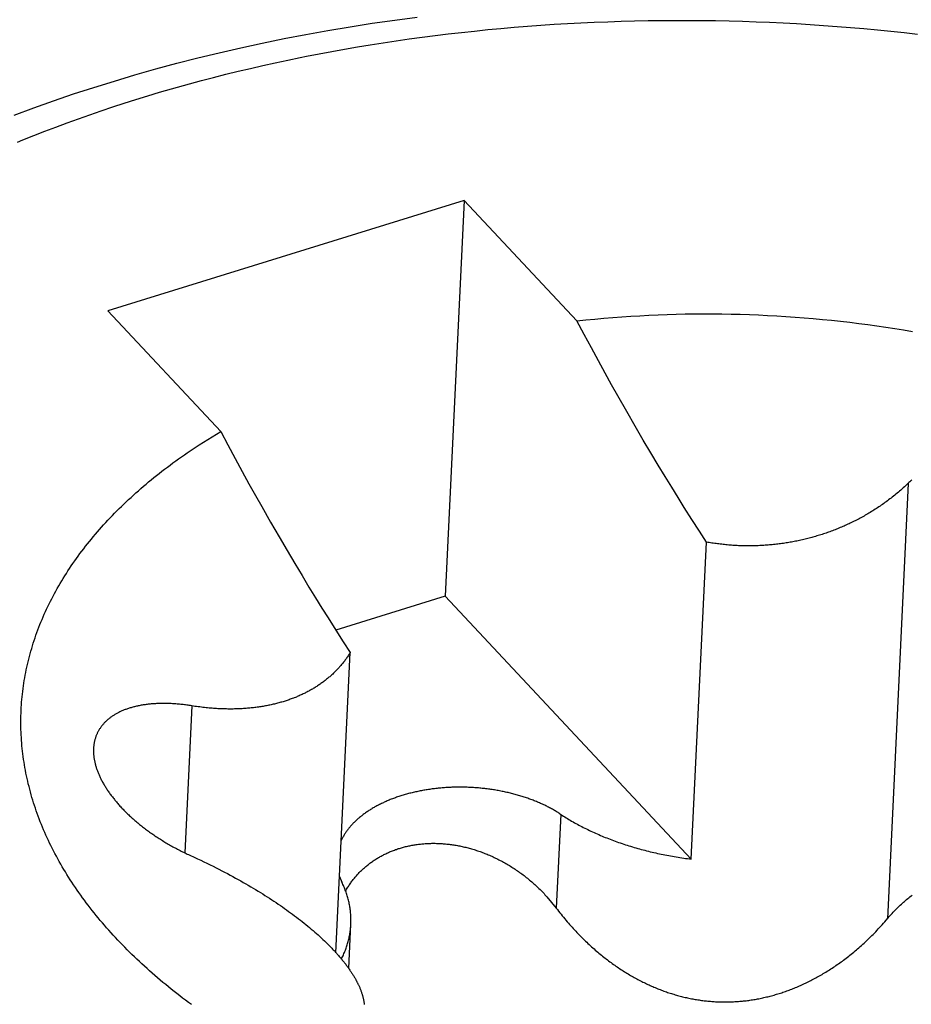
# Model space of a CAD drawing. Extents: x 0 to 841, y 0 to 594.
# Tile 83 of 135: x 765.762 to 766.033, y 138.564 to 138.864. Entities that reach past the tile are written whole.
import ezdxf

# ---------------------------------------------------------------- set-up
doc = ezdxf.new("R2010")
doc.units = 0
doc.header["$LTSCALE"] = 46.255
doc.layers.add('DATUM_AXIS', color=7, linetype='CONTINUOUS')

msp = doc.modelspace()

# ---------------------------------------------------------------- linework, layer by layer
at = {"layer": 'DATUM_AXIS', "color": 7, "linetype": 'CONTINUOUS'}
for p, q in [((765.94486, 138.8632), (765.94895, 138.86331)), ((765.94895, 138.86331), (765.95305, 138.86339)), ((765.95305, 138.86339), (765.95715, 138.86344)), ((765.95715, 138.86344), (765.96125, 138.86347)), ((765.96125, 138.86347), (765.96536, 138.86346)), ((765.96536, 138.86346), (765.96947, 138.86344)), ((765.96947, 138.86344), (765.97358, 138.86338)), ((765.97358, 138.86338), (765.97769, 138.8633)), ((765.97769, 138.8633), (765.9818, 138.86318)), ((765.90025, 138.86023), (765.90426, 138.86064)), ((765.90426, 138.86064), (765.90829, 138.86102)), ((765.90829, 138.86102), (765.91232, 138.86137)), ((765.91232, 138.86137), (765.91636, 138.86169)), ((765.91636, 138.86169), (765.92041, 138.86199)), ((765.92041, 138.86199), (765.92447, 138.86226)), ((765.92447, 138.86226), (765.92854, 138.8625)), ((765.92854, 138.8625), (765.93261, 138.86272)), ((765.93261, 138.86272), (765.93669, 138.86291)), ((765.93669, 138.86291), (765.94077, 138.86307)), ((765.94077, 138.86307), (765.94486, 138.8632)), ((765.9818, 138.86318), (765.98591, 138.86305)), ((765.98591, 138.86305), (765.99002, 138.86288)), ((765.99002, 138.86288), (765.99413, 138.86269)), ((765.99413, 138.86269), (765.99824, 138.86247)), ((765.99824, 138.86247), (766.00235, 138.86222)), ((766.00235, 138.86222), (766.00645, 138.86195)), ((766.00645, 138.86195), (766.01055, 138.86165)), ((766.01055, 138.86165), (766.01465, 138.86132)), ((766.01465, 138.86132), (766.01874, 138.86097)), ((766.01874, 138.86097), (766.02283, 138.86058)), ((766.02283, 138.86058), (766.02692, 138.86018)), ((765.87639, 138.85724), (765.88034, 138.85781)), ((765.88034, 138.85781), (765.8843, 138.85834)), ((765.8843, 138.85834), (765.88827, 138.85886)), ((765.88827, 138.85886), (765.89225, 138.85934)), ((765.89225, 138.85934), (765.89625, 138.8598)), ((765.89625, 138.8598), (765.90025, 138.86023)), ((766.02692, 138.86018), (766.031, 138.85974)), ((766.031, 138.85974), (766.03507, 138.85928)), ((765.85686, 138.85402), (765.86074, 138.85472)), ((765.86074, 138.85472), (765.86463, 138.85539)), ((765.86463, 138.85539), (765.86854, 138.85603)), ((765.86854, 138.85603), (765.87246, 138.85665)), ((765.87246, 138.85665), (765.87639, 138.85724)), ((765.83962, 138.85056), (765.84342, 138.85138)), ((765.84916, 138.85255), (765.853, 138.8533)), ((765.853, 138.8533), (765.85686, 138.85402)), ((765.82832, 138.84797), (765.83207, 138.84886)), ((765.83207, 138.84886), (765.83583, 138.84972)), ((765.83583, 138.84972), (765.83962, 138.85056)), ((765.81719, 138.84515), (765.82088, 138.84611)), ((765.82088, 138.84611), (765.82459, 138.84705)), ((765.82459, 138.84705), (765.82832, 138.84797)), ((765.80987, 138.84314), (765.81352, 138.84416)), ((765.81352, 138.84416), (765.81719, 138.84515)), ((765.79372, 138.83827), (765.79727, 138.83939)), ((765.79727, 138.83939), (765.80084, 138.84049)), ((765.80084, 138.84049), (765.80444, 138.84157)), ((765.78669, 138.83594), (765.79019, 138.83712)), ((765.79019, 138.83712), (765.79372, 138.83827)), ((765.77633, 138.83228), (765.77976, 138.83352)), ((765.77976, 138.83352), (765.78321, 138.83475)), ((765.78321, 138.83475), (765.78669, 138.83594)), ((765.76955, 138.82972), (765.77293, 138.83101)), ((765.77293, 138.83101), (765.77633, 138.83228)), ((765.76287, 138.82707), (765.7662, 138.8284)), ((765.7662, 138.8284), (765.76955, 138.82972)), ((765.89708, 138.80869), (765.78872, 138.77505)), ((765.89708, 138.80869), (765.89135, 138.68818)), ((765.93141, 138.77201), (765.89708, 138.80869)), ((765.78872, 138.77505), (765.82305, 138.73836)), ((765.94505, 138.77325), (765.9478, 138.77343)), ((765.9478, 138.77343), (765.95055, 138.77359)), ((765.95055, 138.77359), (765.95331, 138.77374)), ((765.95331, 138.77374), (765.95608, 138.77386)), ((765.95608, 138.77386), (765.95884, 138.77396)), ((765.95884, 138.77396), (765.96162, 138.77404)), ((765.96162, 138.77404), (765.96439, 138.7741)), ((765.96439, 138.7741), (765.96717, 138.77414)), ((765.96717, 138.77414), (765.96995, 138.77415)), ((765.96995, 138.77415), (765.97273, 138.77415)), ((765.97273, 138.77415), (765.97551, 138.77412)), ((765.97551, 138.77412), (765.9783, 138.77408)), ((765.9783, 138.77408), (765.98108, 138.77401)), ((765.98108, 138.77401), (765.98387, 138.77392)), ((765.98387, 138.77392), (765.98665, 138.77381)), ((765.98665, 138.77381), (765.98944, 138.77368)), ((765.98944, 138.77368), (765.99222, 138.77353)), ((765.99222, 138.77353), (765.995, 138.77336)), ((765.995, 138.77336), (765.99778, 138.77316)), ((765.93141, 138.77201), (765.93412, 138.7723)), ((765.93362, 138.76785), (765.93141, 138.77201)), ((765.93412, 138.7723), (765.93685, 138.77257)), ((765.93685, 138.77257), (765.93957, 138.77282)), ((765.93957, 138.77282), (765.94231, 138.77304)), ((765.94231, 138.77304), (765.94505, 138.77325)), ((765.99778, 138.77316), (766.00056, 138.77295)), ((766.00056, 138.77295), (766.00333, 138.77271)), ((766.00333, 138.77271), (766.0061, 138.77246)), ((766.0061, 138.77246), (766.00887, 138.77218)), ((766.00887, 138.77218), (766.01163, 138.77188)), ((766.01163, 138.77188), (766.01439, 138.77157)), ((766.01439, 138.77157), (766.01714, 138.77123)), ((766.01714, 138.77123), (766.01989, 138.77087)), ((766.01989, 138.77087), (766.02263, 138.77049)), ((766.02263, 138.77049), (766.02536, 138.77009)), ((765.93581, 138.76376), (765.93362, 138.76785)), ((766.02536, 138.77009), (766.02809, 138.76967)), ((766.02809, 138.76967), (766.03081, 138.76923)), ((766.03081, 138.76923), (766.03352, 138.76877)), ((765.93795, 138.75983), (765.93581, 138.76376)), ((765.94, 138.75609), (765.93795, 138.75983)), ((765.94197, 138.75254), (765.94, 138.75609)), ((765.94387, 138.74916), (765.94197, 138.75254)), ((765.94659, 138.74439), (765.94387, 138.74916)), ((765.94916, 138.73992), (765.94659, 138.74439)), ((765.82305, 138.73836), (765.82525, 138.73423)), ((765.9516, 138.73575), (765.94916, 138.73992)), ((765.95392, 138.73182), (765.9516, 138.73575)), ((765.82525, 138.73423), (765.82744, 138.73015)), ((765.95613, 138.72813), (765.95392, 138.73182)), ((765.82744, 138.73015), (765.82958, 138.7262)), ((765.82958, 138.7262), (765.83164, 138.72246)), ((765.95824, 138.72464), (765.95613, 138.72813)), ((765.83164, 138.72246), (765.83361, 138.71891)), ((765.96026, 138.72135), (765.95824, 138.72464)), ((766.03215, 138.72252), (766.02586, 138.59003)), ((765.96219, 138.71822), (765.96026, 138.72135)), ((765.83361, 138.71891), (765.83551, 138.71552)), ((765.96404, 138.71525), (765.96219, 138.71822)), ((765.83551, 138.71552), (765.83823, 138.71074)), ((765.96641, 138.71151), (765.96404, 138.71525)), ((765.83823, 138.71074), (765.8408, 138.70627)), ((765.96866, 138.70799), (765.96641, 138.71151)), ((765.9708, 138.70467), (765.96866, 138.70799)), ((765.8408, 138.70627), (765.84324, 138.70209)), ((765.96622, 138.60819), (765.9708, 138.70467)), ((765.84324, 138.70209), (765.84557, 138.69816)), ((765.84557, 138.69816), (765.84778, 138.69447)), ((765.84778, 138.69447), (765.84989, 138.69098)), ((765.84989, 138.69098), (765.85191, 138.68768)), ((765.85191, 138.68768), (765.85384, 138.68456)), ((765.89135, 138.68818), (765.85806, 138.67785)), ((765.96622, 138.60819), (765.89135, 138.68818)), ((765.85384, 138.68456), (765.85569, 138.68159)), ((765.85569, 138.68159), (765.85806, 138.67785)), ((765.85806, 138.67785), (765.8603, 138.67434)), ((765.8603, 138.67434), (765.86245, 138.67103)), ((765.85811, 138.57972), (765.86245, 138.67103)), ((765.81422, 138.65485), (765.8121, 138.61009)), ((765.92647, 138.62184), (765.92511, 138.5933)), ((765.81362, 138.60937), (765.815, 138.60874)), ((765.815, 138.60874), (765.81599, 138.60828)), ((765.81599, 138.60828), (765.81697, 138.60783)), ((765.81697, 138.60783), (765.81793, 138.60737)), ((765.81793, 138.60737), (765.81887, 138.60691)), ((765.81887, 138.60691), (765.8198, 138.60646)), ((765.8198, 138.60646), (765.82071, 138.60601)), ((765.82071, 138.60601), (765.82161, 138.60556)), ((765.82161, 138.60556), (765.82249, 138.60511)), ((765.82249, 138.60511), (765.82336, 138.60466)), ((765.82336, 138.60466), (765.82422, 138.60421)), ((765.82422, 138.60421), (765.82507, 138.60377)), ((765.82507, 138.60377), (765.8259, 138.60332)), ((765.8259, 138.60332), (765.82673, 138.60288)), ((765.82673, 138.60288), (765.82754, 138.60243)), ((765.85921, 138.60287), (765.85991, 138.60117)), ((765.82754, 138.60243), (765.82834, 138.60199)), ((765.82834, 138.60199), (765.82913, 138.60155)), ((765.82913, 138.60155), (765.82991, 138.6011)), ((765.82991, 138.6011), (765.83068, 138.60066)), ((765.83068, 138.60066), (765.83144, 138.60022)), ((765.83144, 138.60022), (765.83219, 138.59978)), ((765.83219, 138.59978), (765.83293, 138.59934)), ((765.83293, 138.59934), (765.83367, 138.5989)), ((765.83367, 138.5989), (765.83439, 138.59846)), ((765.83439, 138.59846), (765.8351, 138.59802)), ((765.8351, 138.59802), (765.83581, 138.59758)), ((765.83581, 138.59758), (765.83651, 138.59714)), ((765.83651, 138.59714), (765.8372, 138.5967)), ((765.8372, 138.5967), (765.83788, 138.59626)), ((765.92229, 138.59672), (765.92511, 138.5933)), ((765.83788, 138.59626), (765.83856, 138.59582)), ((765.83856, 138.59582), (765.83923, 138.59538)), ((765.83923, 138.59538), (765.83989, 138.59494)), ((765.83989, 138.59494), (765.84054, 138.5945)), ((765.84054, 138.5945), (765.84119, 138.59406)), ((765.84119, 138.59406), (765.84183, 138.59362)), ((765.84183, 138.59362), (765.84246, 138.59317)), ((765.84246, 138.59317), (765.84308, 138.59273)), ((765.84308, 138.59273), (765.8437, 138.59229)), ((765.8437, 138.59229), (765.84431, 138.59184)), ((765.84431, 138.59184), (765.84492, 138.5914)), ((765.84492, 138.5914), (765.84552, 138.59095)), ((765.84552, 138.59095), (765.84611, 138.5905)), ((765.84611, 138.5905), (765.84669, 138.59006)), ((765.84669, 138.59006), (765.84727, 138.58961)), ((765.84727, 138.58961), (765.84784, 138.58916)), ((765.84784, 138.58916), (765.84841, 138.58871)), ((765.84841, 138.58871), (765.84896, 138.58826)), ((765.84896, 138.58826), (765.84951, 138.58781)), ((765.84951, 138.58781), (765.85006, 138.58736)), ((765.86201, 138.57489), (765.86265, 138.58837)), ((765.85006, 138.58736), (765.85059, 138.58691)), ((765.85059, 138.58691), (765.85112, 138.58646)), ((765.85112, 138.58646), (765.85164, 138.58601)), ((765.85164, 138.58601), (765.85216, 138.58556)), ((765.85216, 138.58556), (765.85266, 138.58511)), ((765.85266, 138.58511), (765.85316, 138.58465)), ((765.85316, 138.58465), (765.85365, 138.5842)), ((765.85365, 138.5842), (765.85414, 138.58375)), ((765.85414, 138.58375), (765.85461, 138.5833)), ((765.85461, 138.5833), (765.85508, 138.58285)), ((765.85508, 138.58285), (765.85554, 138.58239))]:
    msp.add_line(p, q, dxfattribs=at)
for points in [[(765.76018, 138.83459), (765.76615, 138.83682), (765.77219, 138.83897), (765.7783, 138.84106), (765.78446, 138.84307), (765.79068, 138.84501), (765.79696, 138.84688), (765.80329, 138.84867), (765.80968, 138.85039), (765.81611, 138.85204), (765.8226, 138.85362), (765.82913, 138.85512), (765.8357, 138.85655), (765.84232, 138.8579), (765.84897, 138.85918), (765.85567, 138.86038), (765.8624, 138.86151), (765.86917, 138.86257), (765.87597, 138.86354), (765.8828, 138.86445)], [(765.84342, 138.85138), (765.84724, 138.85216), (765.84916, 138.85255)], [(765.80444, 138.84157), (765.80805, 138.84262), (765.80987, 138.84314)], [(765.76122, 138.82639), (765.76287, 138.82707)], [(765.76602, 138.67394), (765.76628, 138.67474), (765.76655, 138.67555), (765.76683, 138.67635), (765.76712, 138.67715), (765.76742, 138.67795), (765.76772, 138.67875), (765.76803, 138.67955), (765.76836, 138.68035), (765.76869, 138.68114), (765.76902, 138.68194), (765.76937, 138.68273), (765.76973, 138.68352), (765.77009, 138.68431), (765.77047, 138.68509), (765.77085, 138.68588), (765.77124, 138.68666), (765.77164, 138.68744), (765.77204, 138.68822), (765.77246, 138.689), (765.77288, 138.68978), (765.77331, 138.69055), (765.77375, 138.69133), (765.7742, 138.6921), (765.77466, 138.69287), (765.77513, 138.69363), (765.7756, 138.6944), (765.77608, 138.69516), (765.77657, 138.69592), (765.77707, 138.69668), (765.77758, 138.69744), (765.77809, 138.69819), (765.77862, 138.69894), (765.77915, 138.69969), (765.77969, 138.70044), (765.78023, 138.70118), (765.78079, 138.70193), (765.78135, 138.70267), (765.78193, 138.7034), (765.78251, 138.70414), (765.78309, 138.70487), (765.78369, 138.7056), (765.78429, 138.70633), (765.7849, 138.70706), (765.78552, 138.70778), (765.78615, 138.7085), (765.78679, 138.70922), (765.78743, 138.70993), (765.78808, 138.71065), (765.78874, 138.71136), (765.78941, 138.71206), (765.79008, 138.71277), (765.79076, 138.71347), (765.79145, 138.71417), (765.79215, 138.71486), (765.79286, 138.71556), (765.79357, 138.71625), (765.79429, 138.71694), (765.79502, 138.71762), (765.79575, 138.7183), (765.79649, 138.71898), (765.79724, 138.71965), (765.798, 138.72033), (765.79877, 138.72099), (765.79954, 138.72166), (765.80032, 138.72232), (765.80111, 138.72298), (765.8019, 138.72364), (765.8027, 138.72429), (765.80351, 138.72494), (765.80433, 138.72559), (765.80515, 138.72623), (765.80598, 138.72687), (765.80682, 138.72751), (765.80766, 138.72814), (765.80851, 138.72877), (765.80937, 138.7294), (765.81023, 138.73002), (765.81111, 138.73064), (765.81198, 138.73126), (765.81287, 138.73187), (765.81376, 138.73248), (765.81466, 138.73308), (765.81557, 138.73368), (765.81648, 138.73428), (765.82305, 138.73836)], [(766.03328, 138.72356), (766.033, 138.7233), (766.03271, 138.72304), (766.03243, 138.72278), (766.03179, 138.72218)], [(766.03179, 138.72218), (766.03142, 138.72183), (766.03105, 138.7215), (766.03069, 138.72116), (766.03032, 138.72084), (766.02995, 138.72051), (766.02958, 138.7202), (766.02921, 138.71988), (766.02884, 138.71957), (766.02847, 138.71927), (766.0281, 138.71896), (766.02773, 138.71867), (766.02736, 138.71837), (766.02699, 138.71808), (766.02662, 138.7178), (766.02625, 138.71752), (766.02588, 138.71724), (766.0255, 138.71697), (766.02513, 138.7167), (766.02476, 138.71643), (766.02439, 138.71617), (766.02402, 138.71591), (766.02364, 138.71565), (766.02327, 138.7154), (766.02289, 138.71515), (766.02252, 138.71491), (766.02215, 138.71466), (766.02177, 138.71442), (766.0214, 138.71419), (766.02102, 138.71396), (766.02065, 138.71373), (766.02027, 138.7135), (766.01989, 138.71328), (766.01952, 138.71306), (766.01914, 138.71284), (766.01876, 138.71262), (766.01839, 138.71241), (766.01801, 138.7122), (766.01763, 138.712), (766.01725, 138.7118), (766.01687, 138.7116), (766.01649, 138.7114), (766.01611, 138.7112), (766.01573, 138.71101), (766.01535, 138.71082), (766.01497, 138.71064), (766.01459, 138.71045), (766.0142, 138.71027), (766.01382, 138.71009), (766.01344, 138.70992), (766.01305, 138.70974), (766.01267, 138.70957), (766.01228, 138.7094), (766.01189, 138.70924), (766.01151, 138.70907), (766.01112, 138.70891), (766.01073, 138.70875), (766.01034, 138.7086), (766.00996, 138.70844), (766.00957, 138.70829), (766.00917, 138.70814), (766.00878, 138.708), (766.00839, 138.70785), (766.008, 138.70771), (766.00761, 138.70757), (766.00721, 138.70744), (766.00682, 138.7073), (766.00642, 138.70717), (766.00603, 138.70704), (766.00563, 138.70691), (766.00523, 138.70679), (766.00483, 138.70666), (766.00443, 138.70654), (766.00403, 138.70642), (766.00363, 138.70631), (766.00323, 138.70619), (766.00283, 138.70608), (766.00243, 138.70597), (766.00202, 138.70587), (766.00162, 138.70576), (766.00121, 138.70566), (766.00081, 138.70556), (766.0004, 138.70546), (765.99999, 138.70537), (765.99958, 138.70528), (765.99917, 138.70519), (765.99876, 138.7051), (765.99835, 138.70501), (765.99794, 138.70493), (765.99753, 138.70485), (765.99712, 138.70477), (765.9967, 138.70469), (765.99629, 138.70462), (765.99587, 138.70455), (765.99546, 138.70448), (765.99504, 138.70441), (765.99462, 138.70435), (765.99421, 138.70428), (765.99379, 138.70422), (765.99337, 138.70417), (765.99295, 138.70411), (765.99253, 138.70406), (765.99211, 138.70401), (765.99168, 138.70396), (765.99126, 138.70392), (765.99084, 138.70387), (765.99041, 138.70383), (765.98999, 138.7038), (765.98957, 138.70376), (765.98914, 138.70373), (765.98872, 138.7037), (765.98829, 138.70367), (765.98786, 138.70364), (765.98744, 138.70362), (765.98701, 138.7036), (765.98658, 138.70358), (765.98615, 138.70357), (765.98573, 138.70355), (765.9853, 138.70354), (765.98487, 138.70354), (765.98444, 138.70353), (765.98401, 138.70353), (765.98358, 138.70353), (765.98316, 138.70353), (765.98273, 138.70353), (765.9823, 138.70354), (765.98187, 138.70355), (765.98144, 138.70356), (765.98101, 138.70358), (765.98058, 138.70359), (765.98015, 138.70361), (765.97972, 138.70364), (765.9793, 138.70366), (765.97887, 138.70369), (765.97844, 138.70372), (765.97801, 138.70375), (765.97758, 138.70378), (765.97716, 138.70382), (765.97673, 138.70386), (765.9763, 138.7039), (765.97588, 138.70395), (765.97545, 138.704), (765.97503, 138.70404), (765.9746, 138.7041), (765.97418, 138.70415), (765.97375, 138.70421), (765.97333, 138.70427), (765.97291, 138.70433), (765.97248, 138.70439), (765.97206, 138.70446), (765.97164, 138.70453), (765.97122, 138.7046), (765.9708, 138.70467)], [(765.81411, 138.56392), (765.81322, 138.56458), (765.81233, 138.56524), (765.81145, 138.56591), (765.81057, 138.56659), (765.80971, 138.56726), (765.80885, 138.56794), (765.80799, 138.56862), (765.80714, 138.5693), (765.8063, 138.56999), (765.80547, 138.57068), (765.80465, 138.57137), (765.80383, 138.57207), (765.80302, 138.57277), (765.80221, 138.57347), (765.80141, 138.57417), (765.80063, 138.57488), (765.79984, 138.57559), (765.79907, 138.5763), (765.7983, 138.57701), (765.79754, 138.57773), (765.79679, 138.57845), (765.79604, 138.57918), (765.7953, 138.5799), (765.79457, 138.58063), (765.79385, 138.58136), (765.79313, 138.58209), (765.79243, 138.58283), (765.79172, 138.58356), (765.79103, 138.58431), (765.79035, 138.58505), (765.78967, 138.58579), (765.789, 138.58654), (765.78834, 138.58729), (765.78768, 138.58804), (765.78704, 138.58879), (765.7864, 138.58955), (765.78577, 138.59031), (765.78515, 138.59107), (765.78453, 138.59183), (765.78392, 138.5926), (765.78332, 138.59336), (765.78273, 138.59413), (765.78215, 138.5949), (765.78158, 138.59567), (765.78101, 138.59645), (765.78045, 138.59722), (765.7799, 138.598), (765.77936, 138.59878), (765.77882, 138.59956), (765.7783, 138.60035), (765.77778, 138.60113), (765.77727, 138.60192), (765.77677, 138.60271), (765.77627, 138.6035), (765.77579, 138.60429), (765.77531, 138.60508), (765.77484, 138.60588), (765.77438, 138.60667), (765.77393, 138.60747), (765.77348, 138.60827), (765.77305, 138.60907), (765.77262, 138.60987), (765.7722, 138.61068), (765.77179, 138.61148), (765.77139, 138.61229), (765.771, 138.61309), (765.77061, 138.6139), (765.77024, 138.61471), (765.76987, 138.61552), (765.76951, 138.61633), (765.76916, 138.61715), (765.76882, 138.61796), (765.76848, 138.61877), (765.76816, 138.61959), (765.76784, 138.62041), (765.76753, 138.62122), (765.76723, 138.62204), (765.76694, 138.62286), (765.76666, 138.62368), (765.76639, 138.6245), (765.76612, 138.62533), (765.76587, 138.62615), (765.76562, 138.62697), (765.76538, 138.6278), (765.76515, 138.62862), (765.76493, 138.62944), (765.76472, 138.63027), (765.76451, 138.6311), (765.76432, 138.63192), (765.76413, 138.63275), (765.76395, 138.63358), (765.76379, 138.6344), (765.76363, 138.63523), (765.76347, 138.63606), (765.76333, 138.63689), (765.7632, 138.63772), (765.76307, 138.63855), (765.76296, 138.63938), (765.76285, 138.64021), (765.76275, 138.64104), (765.76266, 138.64187), (765.76258, 138.6427), (765.76251, 138.64353), (765.76244, 138.64436), (765.76239, 138.64519), (765.76234, 138.64602), (765.76231, 138.64684), (765.76228, 138.64767), (765.76226, 138.6485), (765.76225, 138.64933), (765.76225, 138.65016), (765.76225, 138.65099), (765.76227, 138.65182), (765.76229, 138.65265), (765.76233, 138.65347), (765.76237, 138.6543), (765.76242, 138.65513), (765.76248, 138.65595), (765.76255, 138.65678), (765.76263, 138.6576), (765.76271, 138.65843), (765.76281, 138.65925), (765.76291, 138.66007), (765.76303, 138.6609), (765.76315, 138.66172), (765.76328, 138.66254), (765.76342, 138.66336), (765.76357, 138.66418), (765.76372, 138.665), (765.76389, 138.66582), (765.76406, 138.66663), (765.76424, 138.66745), (765.76444, 138.66826), (765.76464, 138.66908), (765.76485, 138.66989), (765.76506, 138.6707), (765.76529, 138.67151), (765.76553, 138.67232), (765.76577, 138.67313), (765.76602, 138.67394)], [(765.86245, 138.67103), (765.86229, 138.67077), (765.86213, 138.67052), (765.86196, 138.67027), (765.8618, 138.67002), (765.86163, 138.66978), (765.86146, 138.66953), (765.86129, 138.66929), (765.86111, 138.66904), (765.86094, 138.6688), (765.86076, 138.66856), (765.86058, 138.66832), (765.86039, 138.66809), (765.8602, 138.66785), (765.86002, 138.66762), (765.85982, 138.66739), (765.85963, 138.66716), (765.85943, 138.66693), (765.85923, 138.6667), (765.85903, 138.66648), (765.85883, 138.66626), (765.85862, 138.66603), (765.85842, 138.66581), (765.85821, 138.6656), (765.85799, 138.66538), (765.85778, 138.66517), (765.85756, 138.66495), (765.85734, 138.66474), (765.85712, 138.66453), (765.8569, 138.66433), (765.85667, 138.66412), (765.85644, 138.66392), (765.85621, 138.66372), (765.85598, 138.66352), (765.85575, 138.66332), (765.85551, 138.66312), (765.85527, 138.66293), (765.85503, 138.66274), (765.85479, 138.66255), (765.85455, 138.66236), (765.8543, 138.66217), (765.85405, 138.66199), (765.8538, 138.66181), (765.85355, 138.66163), (765.85329, 138.66145), (765.85304, 138.66127), (765.85278, 138.6611), (765.85252, 138.66093), (765.85226, 138.66076), (765.85199, 138.66059), (765.85173, 138.66042), (765.85146, 138.66026), (765.85119, 138.6601), (765.85092, 138.65994), (765.85065, 138.65978), (765.85037, 138.65962), (765.8501, 138.65947), (765.84982, 138.65932), (765.84954, 138.65917), (765.84926, 138.65902), (765.84897, 138.65887), (765.84869, 138.65873), (765.8484, 138.65859), (765.84811, 138.65845), (765.84782, 138.65831), (765.84753, 138.65818), (765.84724, 138.65805), (765.84694, 138.65791), (765.84665, 138.65779), (765.84635, 138.65766), (765.84605, 138.65753), (765.84575, 138.65741), (765.84544, 138.65729), (765.84514, 138.65717), (765.84483, 138.65706), (765.84452, 138.65694), (765.84421, 138.65683), (765.8439, 138.65672), (765.84359, 138.65661), (765.84328, 138.6565), (765.84296, 138.6564), (765.84264, 138.6563), (765.84232, 138.6562), (765.842, 138.6561), (765.84168, 138.656), (765.84135, 138.65591), (765.84103, 138.65582), (765.8407, 138.65573), (765.84037, 138.65564), (765.84004, 138.65555), (765.83971, 138.65547), (765.83937, 138.65539), (765.83903, 138.65531), (765.8387, 138.65523), (765.83836, 138.65516), (765.83802, 138.65508), (765.83767, 138.65501), (765.83733, 138.65494), (765.83698, 138.65487), (765.83663, 138.65481), (765.83628, 138.65475), (765.83593, 138.65469), (765.83557, 138.65463), (765.83522, 138.65457), (765.83486, 138.65452), (765.8345, 138.65446), (765.83414, 138.65441), (765.83377, 138.65436), (765.8334, 138.65432), (765.83304, 138.65428), (765.83266, 138.65423), (765.83229, 138.65419), (765.83192, 138.65416), (765.83154, 138.65412), (765.83116, 138.65409), (765.83078, 138.65406), (765.8304, 138.65403), (765.83001, 138.65401), (765.82962, 138.65398), (765.82923, 138.65396), (765.82884, 138.65394), (765.82844, 138.65393), (765.82804, 138.65391), (765.82764, 138.6539), (765.82724, 138.65389), (765.82683, 138.65388), (765.82642, 138.65388), (765.82601, 138.65388), (765.8256, 138.65388), (765.82518, 138.65388), (765.82476, 138.65389), (765.82434, 138.6539), (765.82391, 138.65391), (765.82349, 138.65392), (765.82305, 138.65394), (765.82262, 138.65396), (765.82218, 138.65398), (765.82174, 138.65401), (765.8213, 138.65404), (765.82085, 138.65407), (765.8204, 138.6541), (765.81995, 138.65414), (765.81949, 138.65418), (765.81903, 138.65422), (765.81857, 138.65427), (765.8181, 138.65432), (765.81763, 138.65437), (765.81715, 138.65443), (765.81667, 138.65449), (765.81619, 138.65456), (765.81571, 138.65462), (765.81522, 138.65469), (765.81472, 138.65477), (765.81422, 138.65485)], [(765.81422, 138.65485), (765.81385, 138.65491), (765.81347, 138.65496), (765.8131, 138.65502), (765.81273, 138.65507), (765.81235, 138.65512), (765.81198, 138.65516), (765.81161, 138.65521), (765.81125, 138.65525), (765.81088, 138.65529), (765.81051, 138.65533), (765.81015, 138.65536), (765.80979, 138.65539), (765.80943, 138.65542), (765.80907, 138.65545), (765.80871, 138.65547), (765.80835, 138.65549), (765.808, 138.65551), (765.80764, 138.65552), (765.80729, 138.65554), (765.80694, 138.65555), (765.80659, 138.65556), (765.80625, 138.65556), (765.8059, 138.65557), (765.80556, 138.65557), (765.80522, 138.65556), (765.80488, 138.65556), (765.80454, 138.65555), (765.80421, 138.65554), (765.80388, 138.65553), (765.80355, 138.65552), (765.80322, 138.6555), (765.80289, 138.65548), (765.80257, 138.65546), (765.80225, 138.65543), (765.80193, 138.65541), (765.80161, 138.65538), (765.80129, 138.65535), (765.80098, 138.65531), (765.80067, 138.65528), (765.80036, 138.65524), (765.80005, 138.65519), (765.79975, 138.65515), (765.79945, 138.6551), (765.79915, 138.65505), (765.79885, 138.655), (765.79856, 138.65495), (765.79827, 138.65489), (765.79798, 138.65484), (765.79769, 138.65477), (765.79741, 138.65471), (765.79713, 138.65465), (765.79685, 138.65458), (765.79657, 138.65451), (765.7963, 138.65443), (765.79603, 138.65436), (765.79576, 138.65428), (765.7955, 138.6542), (765.79524, 138.65412), (765.79498, 138.65404), (765.79472, 138.65395), (765.79447, 138.65386), (765.79422, 138.65377), (765.79397, 138.65368), (765.79372, 138.65359), (765.79348, 138.65349), (765.79324, 138.65339), (765.79301, 138.65329), (765.79277, 138.65318), (765.79254, 138.65308), (765.79232, 138.65297), (765.79209, 138.65286), (765.79187, 138.65275), (765.79165, 138.65263), (765.79144, 138.65252), (765.79122, 138.6524), (765.79101, 138.65228), (765.79081, 138.65216), (765.7906, 138.65203), (765.7904, 138.65191), (765.79021, 138.65178), (765.79001, 138.65165), (765.78982, 138.65152), (765.78963, 138.65138), (765.78945, 138.65125), (765.78927, 138.65111), (765.78909, 138.65097), (765.78892, 138.65083), (765.78874, 138.65068), (765.78858, 138.65054), (765.78841, 138.65039), (765.78825, 138.65024), (765.78809, 138.65009), (765.78793, 138.64994), (765.78778, 138.64978), (765.78763, 138.64963), (765.78748, 138.64947), (765.78734, 138.64931), (765.7872, 138.64915), (765.78707, 138.64899), (765.78693, 138.64882), (765.7868, 138.64865), (765.78668, 138.64849), (765.78655, 138.64832), (765.78643, 138.64815), (765.78632, 138.64797), (765.7862, 138.6478), (765.78609, 138.64762), (765.78599, 138.64744), (765.78588, 138.64727), (765.78578, 138.64708), (765.78569, 138.6469), (765.78559, 138.64672), (765.7855, 138.64653), (765.78542, 138.64635), (765.78533, 138.64616), (765.78525, 138.64597), (765.78517, 138.64578), (765.7851, 138.64559), (765.78503, 138.64539), (765.78496, 138.6452), (765.7849, 138.645), (765.78484, 138.6448), (765.78478, 138.64461), (765.78473, 138.64441), (765.78468, 138.6442), (765.78463, 138.644), (765.78459, 138.6438), (765.78455, 138.64359), (765.78452, 138.64338), (765.78448, 138.64318), (765.78445, 138.64297), (765.78443, 138.64276), (765.7844, 138.64255), (765.78438, 138.64233), (765.78437, 138.64212), (765.78435, 138.6419), (765.78435, 138.64184)], [(765.78435, 138.64184), (765.78434, 138.64169), (765.78434, 138.64147), (765.78434, 138.64125), (765.78434, 138.64103), (765.78434, 138.64081), (765.78435, 138.64059), (765.78436, 138.64037), (765.78437, 138.64015), (765.78439, 138.63992), (765.78441, 138.6397), (765.78443, 138.63947), (765.78446, 138.63925), (765.78449, 138.63902), (765.78453, 138.63879), (765.78457, 138.63856), (765.78461, 138.63833), (765.78465, 138.6381), (765.7847, 138.63786), (765.78475, 138.63763), (765.7848, 138.6374), (765.78486, 138.63716), (765.78492, 138.63693), (765.78499, 138.63669), (765.78506, 138.63645), (765.78513, 138.63622), (765.7852, 138.63598), (765.78528, 138.63574), (765.78536, 138.6355), (765.78545, 138.63526), (765.78553, 138.63502), (765.78563, 138.63478), (765.78572, 138.63454), (765.78582, 138.63429), (765.78592, 138.63405), (765.78602, 138.63381), (765.78613, 138.63356), (765.78624, 138.63332), (765.78636, 138.63307), (765.78648, 138.63283), (765.7866, 138.63258), (765.78672, 138.63233), (765.78685, 138.63209), (765.78698, 138.63184), (765.78712, 138.63159), (765.78725, 138.63135), (765.78739, 138.6311), (765.78754, 138.63085), (765.78769, 138.6306), (765.78784, 138.63035), (765.78799, 138.6301), (765.78815, 138.62985), (765.78831, 138.6296), (765.78847, 138.62935), (765.78864, 138.6291), (765.78881, 138.62885), (765.78898, 138.6286), (765.78916, 138.62835), (765.78934, 138.6281), (765.78952, 138.62785), (765.7897, 138.6276), (765.78989, 138.62735), (765.79009, 138.6271), (765.79028, 138.62685), (765.79048, 138.6266), (765.79068, 138.62635), (765.79088, 138.6261), (765.79109, 138.62585), (765.7913, 138.6256), (765.79152, 138.62535), (765.79173, 138.6251), (765.79195, 138.62485), (765.79218, 138.6246), (765.7924, 138.62435), (765.79263, 138.6241), (765.79286, 138.62385), (765.7931, 138.6236), (765.79333, 138.62336), (765.79357, 138.62311), (765.79382, 138.62286), (765.79406, 138.62261), (765.79431, 138.62237), (765.79456, 138.62212), (765.79482, 138.62188), (765.79508, 138.62163), (765.79534, 138.62139), (765.7956, 138.62115), (765.79587, 138.6209), (765.79614, 138.62066), (765.79641, 138.62042), (765.79668, 138.62018), (765.79696, 138.61994), (765.79724, 138.6197), (765.79752, 138.61946), (765.7978, 138.61922), (765.79809, 138.61898), (765.79838, 138.61875), (765.79867, 138.61851), (765.79897, 138.61828), (765.79927, 138.61804), (765.79957, 138.61781), (765.79987, 138.61758), (765.80017, 138.61735), (765.80048, 138.61712), (765.80079, 138.61689), (765.8011, 138.61666), (765.80142, 138.61644), (765.80173, 138.61621), (765.80205, 138.61599), (765.80237, 138.61576), (765.80269, 138.61554), (765.80302, 138.61532), (765.80335, 138.6151), (765.80368, 138.61488), (765.80401, 138.61466), (765.80434, 138.61445), (765.80468, 138.61423), (765.80502, 138.61402), (765.80536, 138.61381), (765.8057, 138.6136), (765.80604, 138.61339), (765.80639, 138.61318), (765.80673, 138.61297), (765.80708, 138.61277), (765.80743, 138.61257), (765.80778, 138.61237), (765.80814, 138.61217), (765.80849, 138.61197), (765.80885, 138.61177), (765.80921, 138.61158), (765.80957, 138.61138), (765.80993, 138.61119), (765.81029, 138.611), (765.81066, 138.61081), (765.81103, 138.61063), (765.81139, 138.61044), (765.81176, 138.61026), (765.81213, 138.61008), (765.8125, 138.6099), (765.81287, 138.60972), (765.81325, 138.60955), (765.81362, 138.60937)], [(765.9262, 138.62201), (765.92593, 138.62219), (765.92566, 138.62236), (765.92539, 138.62253), (765.92511, 138.62269), (765.92483, 138.62286), (765.92455, 138.62302), (765.92427, 138.62319), (765.92398, 138.62335), (765.92369, 138.62351), (765.9234, 138.62366), (765.92311, 138.62382), (765.92281, 138.62397), (765.92251, 138.62413), (765.92221, 138.62428), (765.92191, 138.62443), (765.9216, 138.62458), (765.9213, 138.62472), (765.92099, 138.62487), (765.92068, 138.62501), (765.92036, 138.62515), (765.92004, 138.62529), (765.91973, 138.62543), (765.91941, 138.62556), (765.91908, 138.6257), (765.91876, 138.62583), (765.91843, 138.62596), (765.9181, 138.62609), (765.91777, 138.62622), (765.91744, 138.62634), (765.91711, 138.62646), (765.91677, 138.62658), (765.91643, 138.6267), (765.91609, 138.62682), (765.91575, 138.62694), (765.91541, 138.62705), (765.91507, 138.62716), (765.91472, 138.62727), (765.91437, 138.62738), (765.91402, 138.62748), (765.91367, 138.62759), (765.91332, 138.62769), (765.91296, 138.62779), (765.91261, 138.62789), (765.91225, 138.62798), (765.91189, 138.62807), (765.91154, 138.62817), (765.91117, 138.62826), (765.91081, 138.62834), (765.91045, 138.62843), (765.91008, 138.62851), (765.90972, 138.62859), (765.90935, 138.62867), (765.90898, 138.62875), (765.90862, 138.62882), (765.90825, 138.6289), (765.90788, 138.62897), (765.9075, 138.62904), (765.90713, 138.6291), (765.90676, 138.62917), (765.90638, 138.62923), (765.90601, 138.62929), (765.90563, 138.62935), (765.90525, 138.6294), (765.90488, 138.62946), (765.9045, 138.62951), (765.90412, 138.62956), (765.90374, 138.6296), (765.90336, 138.62965), (765.90298, 138.62969), (765.9026, 138.62973), (765.90222, 138.62977), (765.90184, 138.62981), (765.90145, 138.62984), (765.90107, 138.62987), (765.90069, 138.6299), (765.90031, 138.62993), (765.89992, 138.62995), (765.89954, 138.62998), (765.89915, 138.63), (765.89877, 138.63002), (765.89839, 138.63003), (765.898, 138.63005), (765.89762, 138.63006), (765.89724, 138.63007), (765.89685, 138.63007), (765.89647, 138.63008), (765.89608, 138.63008), (765.8957, 138.63008), (765.89532, 138.63008), (765.89493, 138.63008), (765.89455, 138.63007), (765.89417, 138.63006), (765.89379, 138.63005), (765.8934, 138.63004), (765.89302, 138.63002), (765.89264, 138.63001), (765.89226, 138.62999), (765.89188, 138.62997), (765.8915, 138.62994), (765.89112, 138.62992), (765.89075, 138.62989), (765.89037, 138.62986), (765.88999, 138.62983), (765.88962, 138.62979), (765.88924, 138.62975), (765.88887, 138.62971), (765.88849, 138.62967), (765.88812, 138.62963), (765.88775, 138.62958), (765.88738, 138.62954), (765.88701, 138.62949), (765.88664, 138.62943), (765.88627, 138.62938), (765.8859, 138.62932), (765.88554, 138.62926), (765.88517, 138.6292), (765.88481, 138.62914), (765.88445, 138.62907), (765.88409, 138.62901), (765.88373, 138.62894), (765.88337, 138.62887), (765.88301, 138.62879), (765.88266, 138.62872), (765.8823, 138.62864), (765.88195, 138.62856), (765.8816, 138.62848), (765.88125, 138.62839), (765.8809, 138.62831), (765.88056, 138.62822), (765.88021, 138.62813), (765.87987, 138.62803), (765.87953, 138.62794), (765.87919, 138.62784), (765.87885, 138.62775), (765.87852, 138.62764), (765.87818, 138.62754), (765.87785, 138.62744), (765.87752, 138.62733), (765.87719, 138.62722), (765.87687, 138.62711), (765.87654, 138.627), (765.87622, 138.62689), (765.8759, 138.62677), (765.87558, 138.62665), (765.87526, 138.62653), (765.87495, 138.62641), (765.87464, 138.62629), (765.87433, 138.62616), (765.87402, 138.62603), (765.87372, 138.6259), (765.87341, 138.62577), (765.87311, 138.62564), (765.87281, 138.62551), (765.87252, 138.62537), (765.87222, 138.62523), (765.87193, 138.62509), (765.87164, 138.62495), (765.87136, 138.6248), (765.87107, 138.62466), (765.87079, 138.62451), (765.87051, 138.62436), (765.87024, 138.62421), (765.86997, 138.62406), (765.86969, 138.62391), (765.86943, 138.62375), (765.86916, 138.6236), (765.8689, 138.62344), (765.86864, 138.62328), (765.86838, 138.62311), (765.86813, 138.62295), (765.86787, 138.62279), (765.86763, 138.62262), (765.86738, 138.62245), (765.86714, 138.62228), (765.8669, 138.62211), (765.86666, 138.62194), (765.86643, 138.62177), (765.86619, 138.62159), (765.86597, 138.62141), (765.86574, 138.62124), (765.86552, 138.62106), (765.8653, 138.62087), (765.86508, 138.62069), (765.86487, 138.62051), (765.86466, 138.62032), (765.86445, 138.62014), (765.86425, 138.61995), (765.86405, 138.61976), (765.86385, 138.61957), (765.86366, 138.61938), (765.86347, 138.61919), (765.86328, 138.61899), (765.8631, 138.6188), (765.86291, 138.6186), (765.86274, 138.61841), (765.86256, 138.61821), (765.86239, 138.61801), (765.86222, 138.61781), (765.86206, 138.61761)], [(765.9262, 138.62201), (765.92687, 138.62158), (765.92728, 138.62131), (765.92769, 138.62105), (765.92811, 138.62079), (765.92853, 138.62054), (765.92895, 138.62028), (765.92937, 138.62003), (765.9298, 138.61978), (765.93024, 138.61953), (765.93067, 138.61928), (765.93111, 138.61904), (765.93155, 138.6188), (765.932, 138.61856), (765.93245, 138.61832), (765.9329, 138.61808), (765.93336, 138.61785), (765.93381, 138.61762), (765.93428, 138.61739), (765.93474, 138.61716), (765.93521, 138.61694), (765.93568, 138.61671), (765.93615, 138.61649), (765.93663, 138.61628), (765.93711, 138.61606), (765.93759, 138.61585), (765.93807, 138.61564), (765.93856, 138.61543), (765.93905, 138.61522), (765.93954, 138.61502), (765.94004, 138.61481), (765.94054, 138.61462), (765.94104, 138.61442), (765.94154, 138.61422), (765.94205, 138.61403), (765.94255, 138.61384), (765.94307, 138.61366), (765.94358, 138.61347), (765.94409, 138.61329), (765.94461, 138.61311), (765.94513, 138.61293), (765.94565, 138.61276), (765.94618, 138.61259), (765.9467, 138.61242), (765.94723, 138.61225), (765.94776, 138.61209), (765.9483, 138.61193), (765.94883, 138.61177), (765.94937, 138.61161), (765.94991, 138.61146), (765.95045, 138.61131), (765.95099, 138.61116), (765.95154, 138.61101), (765.95208, 138.61087), (765.95263, 138.61073), (765.95318, 138.61059), (765.95373, 138.61046), (765.95429, 138.61032), (765.95484, 138.6102), (765.9554, 138.61007), (765.95596, 138.60994), (765.95652, 138.60982), (765.95708, 138.6097), (765.95764, 138.60959), (765.9582, 138.60948), (765.95877, 138.60937), (765.95933, 138.60926), (765.9599, 138.60915), (765.96047, 138.60905), (765.96104, 138.60895), (765.96161, 138.60886), (765.96218, 138.60877), (765.96276, 138.60867), (765.96333, 138.60859), (765.96391, 138.6085), (765.96448, 138.60842), (765.96506, 138.60834), (765.96564, 138.60827), (765.96622, 138.60819)], [(765.86206, 138.61761), (765.8619, 138.6174), (765.86174, 138.6172), (765.86159, 138.617), (765.86144, 138.61679), (765.86129, 138.61658), (765.86115, 138.61638), (765.86101, 138.61617), (765.86087, 138.61596), (765.86074, 138.61575), (765.86061, 138.61554), (765.86048, 138.61533), (765.86036, 138.61511), (765.86024, 138.6149), (765.86012, 138.61468), (765.86001, 138.61447), (765.8599, 138.61425), (765.8598, 138.61404), (765.85973, 138.6139)], [(765.86104, 138.59851), (765.8612, 138.59878), (765.86136, 138.59906), (765.86153, 138.59934), (765.86169, 138.59961), (765.86187, 138.59988), (765.86204, 138.60014), (765.86222, 138.60041), (765.86239, 138.60067), (765.86258, 138.60093), (765.86276, 138.60119), (765.86295, 138.60144), (765.86314, 138.60169), (765.86333, 138.60194), (765.86353, 138.60219), (765.86372, 138.60243), (765.86393, 138.60267), (765.86413, 138.60291), (765.86433, 138.60315), (765.86454, 138.60338), (765.86475, 138.60361), (765.86497, 138.60384), (765.86518, 138.60407), (765.8654, 138.60429), (765.86562, 138.60451), (765.86584, 138.60473), (765.86607, 138.60494), (765.8663, 138.60515), (765.86653, 138.60536), (765.86676, 138.60557), (765.86699, 138.60577), (765.86723, 138.60598), (765.86747, 138.60617), (765.86771, 138.60637), (765.86796, 138.60656), (765.8682, 138.60675), (765.86845, 138.60694), (765.8687, 138.60713), (765.86895, 138.60731), (765.86921, 138.60749), (765.86946, 138.60767), (765.86972, 138.60784), (765.86998, 138.60801), (765.87025, 138.60818), (765.87051, 138.60835), (765.87078, 138.60851), (765.87105, 138.60867), (765.87132, 138.60883), (765.87159, 138.60898), (765.87186, 138.60913), (765.87214, 138.60928), (765.87242, 138.60943), (765.8727, 138.60957), (765.87298, 138.60971), (765.87326, 138.60985), (765.87355, 138.60998), (765.87384, 138.61012), (765.87413, 138.61025), (765.87442, 138.61037), (765.87471, 138.61049), (765.875, 138.61062), (765.8753, 138.61073), (765.8756, 138.61085), (765.8759, 138.61096), (765.8762, 138.61107), (765.8765, 138.61117), (765.87681, 138.61128), (765.87711, 138.61138), (765.87742, 138.61147), (765.87773, 138.61157), (765.87804, 138.61166), (765.87835, 138.61175), (765.87866, 138.61183), (765.87898, 138.61192), (765.87929, 138.612), (765.87961, 138.61207), (765.87993, 138.61215), (765.88025, 138.61222), (765.88057, 138.61228), (765.8809, 138.61235), (765.88122, 138.61241), (765.88155, 138.61247), (765.88187, 138.61252), (765.8822, 138.61258), (765.88253, 138.61263), (765.88286, 138.61267), (765.88319, 138.61272), (765.88353, 138.61276), (765.88386, 138.61279), (765.8842, 138.61283), (765.88453, 138.61286), (765.88487, 138.61289), (765.88521, 138.61291), (765.88555, 138.61293), (765.88589, 138.61295), (765.88623, 138.61297), (765.88658, 138.61298), (765.88692, 138.61299), (765.88726, 138.613), (765.88761, 138.613), (765.88796, 138.613), (765.8883, 138.613), (765.88865, 138.61299), (765.889, 138.61298), (765.88935, 138.61297), (765.8897, 138.61295), (765.89005, 138.61293), (765.8904, 138.61291), (765.89076, 138.61289), (765.89111, 138.61286), (765.89147, 138.61283), (765.89182, 138.61279), (765.89218, 138.61275), (765.89253, 138.61271), (765.89289, 138.61267), (765.89325, 138.61262), (765.8936, 138.61257), (765.89396, 138.61252), (765.89432, 138.61246), (765.89468, 138.6124), (765.89504, 138.61233), (765.8954, 138.61227), (765.89576, 138.6122), (765.89612, 138.61212), (765.89648, 138.61205), (765.89685, 138.61197), (765.89721, 138.61188), (765.89757, 138.6118), (765.89793, 138.61171), (765.89829, 138.61161), (765.89866, 138.61151), (765.89902, 138.61141), (765.89938, 138.61131), (765.89975, 138.6112), (765.90011, 138.61109), (765.90047, 138.61098), (765.90084, 138.61086), (765.9012, 138.61074), (765.90156, 138.61062), (765.90193, 138.61049), (765.90229, 138.61036), (765.90265, 138.61023), (765.90301, 138.61009), (765.90338, 138.60995), (765.90374, 138.60981), (765.9041, 138.60966), (765.90446, 138.60951), (765.90482, 138.60936), (765.90518, 138.6092), (765.90554, 138.60904), (765.9059, 138.60887), (765.90626, 138.60871), (765.90662, 138.60853), (765.90698, 138.60836), (765.90734, 138.60818), (765.9077, 138.608), (765.90805, 138.60782), (765.90841, 138.60763), (765.90877, 138.60744), (765.90912, 138.60724), (765.90948, 138.60704), (765.90983, 138.60684), (765.91018, 138.60664), (765.91053, 138.60643), (765.91088, 138.60622), (765.91123, 138.606), (765.91158, 138.60578), (765.91193, 138.60556), (765.91228, 138.60534), (765.91262, 138.60511), (765.91297, 138.60488), (765.91331, 138.60464), (765.91365, 138.6044), (765.91399, 138.60416), (765.91433, 138.60392), (765.91467, 138.60367), (765.91501, 138.60341), (765.91534, 138.60316), (765.91568, 138.6029), (765.91601, 138.60264), (765.91634, 138.60237), (765.91667, 138.6021), (765.917, 138.60183), (765.91733, 138.60156), (765.91765, 138.60128), (765.91797, 138.601), (765.91829, 138.60071), (765.91861, 138.60042), (765.91893, 138.60013), (765.91925, 138.59984), (765.91956, 138.59954), (765.91987, 138.59924), (765.92018, 138.59893), (765.92049, 138.59863), (765.9208, 138.59832), (765.9211, 138.598), (765.9214, 138.59769), (765.9217, 138.59737), (765.922, 138.59704), (765.92229, 138.59672)], [(765.86265, 138.58837), (765.86266, 138.58869), (765.86267, 138.58904), (765.86268, 138.58939), (765.86268, 138.58973), (765.86267, 138.59008), (765.86266, 138.59043), (765.86265, 138.59078), (765.86263, 138.59113), (765.8626, 138.59148), (765.86257, 138.59183), (765.86254, 138.59218), (765.8625, 138.59253), (765.86245, 138.59288), (765.8624, 138.59323), (765.86235, 138.59357), (765.86229, 138.59392), (765.86222, 138.59427), (765.86215, 138.59462), (765.86208, 138.59497), (765.862, 138.59532), (765.86192, 138.59567), (765.86183, 138.59601), (765.86173, 138.59636), (765.86164, 138.59671), (765.86153, 138.59705), (765.86142, 138.5974), (765.86131, 138.59775), (765.86119, 138.59809), (765.86107, 138.59844), (765.86094, 138.59878), (765.86081, 138.59912), (765.86067, 138.59947), (765.86053, 138.59981), (765.86038, 138.60015), (765.86023, 138.60049), (765.86007, 138.60083), (765.85991, 138.60117)], [(766.02546, 138.58957), (766.02615, 138.59036), (766.02644, 138.5907), (766.02673, 138.59103), (766.02703, 138.59136), (766.02732, 138.59168), (766.02762, 138.592), (766.02793, 138.59232), (766.02823, 138.59264), (766.02854, 138.59295), (766.02885, 138.59326), (766.02916, 138.59357), (766.02948, 138.59387), (766.02979, 138.59417), (766.03011, 138.59446), (766.03043, 138.59476), (766.03075, 138.59505), (766.03108, 138.59533), (766.0314, 138.59562), (766.03173, 138.5959), (766.03206, 138.59617), (766.03239, 138.59645), (766.03273, 138.59672), (766.03306, 138.59699), (766.0334, 138.59725)], [(765.92511, 138.5933), (765.92548, 138.59281), (765.92585, 138.59233), (765.92622, 138.59186), (765.92659, 138.59139), (765.92696, 138.59093), (765.92733, 138.59048), (765.9277, 138.59003), (765.92807, 138.58959), (765.92844, 138.58915), (765.92881, 138.58872), (765.92918, 138.58829), (765.92956, 138.58787), (765.92993, 138.58746), (765.9303, 138.58705), (765.93067, 138.58665), (765.93104, 138.58625), (765.93141, 138.58586), (765.93179, 138.58547), (765.93216, 138.58508), (765.93253, 138.58471), (765.9329, 138.58433), (765.93327, 138.58396), (765.93364, 138.5836), (765.93402, 138.58324), (765.93439, 138.58289), (765.93476, 138.58254), (765.93513, 138.58219), (765.9355, 138.58185), (765.93587, 138.58151), (765.93625, 138.58118), (765.93662, 138.58085), (765.93699, 138.58053), (765.93736, 138.58021), (765.93773, 138.5799), (765.9381, 138.57959), (765.93847, 138.57928), (765.93885, 138.57898), (765.93922, 138.57868), (765.93959, 138.57838), (765.93996, 138.57809), (765.94033, 138.5778), (765.9407, 138.57752), (765.94107, 138.57724), (765.94144, 138.57696), (765.94181, 138.57669), (765.94218, 138.57642), (765.94256, 138.57616), (765.94293, 138.57589), (765.9433, 138.57564), (765.94367, 138.57538), (765.94404, 138.57513), (765.94441, 138.57488), (765.94478, 138.57464), (765.94515, 138.57439), (765.94552, 138.57416), (765.9459, 138.57392), (765.94627, 138.57369), (765.94664, 138.57346), (765.94701, 138.57324), (765.94738, 138.57302), (765.94776, 138.5728), (765.94813, 138.57258), (765.9485, 138.57237), (765.94887, 138.57216), (765.94924, 138.57196), (765.94962, 138.57175), (765.94999, 138.57155), (765.95036, 138.57136), (765.95074, 138.57116), (765.95111, 138.57097), (765.95148, 138.57078), (765.95186, 138.5706), (765.95223, 138.57042), (765.95261, 138.57024), (765.95298, 138.57006), (765.95336, 138.56989), (765.95373, 138.56972), (765.95411, 138.56955), (765.95448, 138.56939), (765.95486, 138.56923), (765.95523, 138.56907), (765.95561, 138.56892), (765.95598, 138.56876), (765.95636, 138.56861), (765.95674, 138.56847), (765.95712, 138.56832), (765.95749, 138.56818), (765.95787, 138.56804), (765.95825, 138.56791), (765.95863, 138.56777), (765.95901, 138.56764), (765.95939, 138.56752), (765.95976, 138.56739), (765.96014, 138.56727), (765.96052, 138.56715), (765.9609, 138.56704), (765.96128, 138.56693), (765.96167, 138.56682), (765.96205, 138.56671), (765.96243, 138.5666), (765.96281, 138.5665), (765.96319, 138.5664), (765.96357, 138.56631), (765.96396, 138.56621), (765.96434, 138.56612), (765.96472, 138.56604), (765.9651, 138.56595), (765.96549, 138.56587), (765.96587, 138.56579), (765.96625, 138.56571), (765.96664, 138.56564), (765.96702, 138.56557), (765.96741, 138.5655), (765.96779, 138.56544), (765.96818, 138.56538), (765.96856, 138.56532), (765.96895, 138.56526), (765.96933, 138.56521), (765.96972, 138.56516), (765.97011, 138.56511), (765.97049, 138.56506), (765.97088, 138.56502), (765.97127, 138.56498), (765.97165, 138.56494), (765.97204, 138.56491), (765.97243, 138.56488), (765.97281, 138.56485), (765.9732, 138.56483), (765.97359, 138.5648), (765.97398, 138.56478), (765.97436, 138.56477), (765.97475, 138.56475), (765.97514, 138.56474), (765.97553, 138.56473), (765.97592, 138.56473), (765.9763, 138.56472), (765.97669, 138.56472), (765.97708, 138.56473), (765.97747, 138.56473), (765.97786, 138.56474), (765.97824, 138.56475), (765.97863, 138.56477), (765.97902, 138.56479), (765.97941, 138.56481), (765.9798, 138.56483), (765.98018, 138.56485), (765.98057, 138.56488), (765.98096, 138.56491), (765.98135, 138.56495), (765.98174, 138.56499), (765.98212, 138.56503), (765.98251, 138.56507), (765.9829, 138.56511), (765.98329, 138.56516), (765.98367, 138.56521), (765.98406, 138.56527), (765.98445, 138.56532), (765.98484, 138.56538), (765.98522, 138.56545), (765.98561, 138.56551), (765.986, 138.56558), (765.98638, 138.56565), (765.98677, 138.56572), (765.98716, 138.5658), (765.98754, 138.56588), (765.98793, 138.56596), (765.98832, 138.56605), (765.9887, 138.56614), (765.98909, 138.56623), (765.98947, 138.56632), (765.98986, 138.56642), (765.99025, 138.56652), (765.99063, 138.56662), (765.99102, 138.56672), (765.9914, 138.56683), (765.99179, 138.56694), (765.99217, 138.56706), (765.99256, 138.56717), (765.99294, 138.56729), (765.99332, 138.56741), (765.99371, 138.56754), (765.99409, 138.56767), (765.99448, 138.5678), (765.99486, 138.56793), (765.99525, 138.56807), (765.99563, 138.56821), (765.99601, 138.56835), (765.9964, 138.56849), (765.99678, 138.56864), (765.99716, 138.56879), (765.99755, 138.56895), (765.99793, 138.5691), (765.99832, 138.56926), (765.9987, 138.56943), (765.99908, 138.56959), (765.99947, 138.56976), (765.99985, 138.56994), (766.00023, 138.57011), (766.00062, 138.57029)], [(765.85978, 138.57779), (765.85994, 138.57811), (765.8601, 138.57844), (765.86025, 138.57877), (765.8604, 138.57911), (765.86055, 138.57944), (765.86069, 138.57977), (765.86083, 138.58011), (765.86096, 138.58044), (765.86109, 138.58078), (765.86121, 138.58112), (765.86133, 138.58146), (765.86144, 138.5818), (765.86155, 138.58214), (765.86165, 138.58248), (765.86175, 138.58282), (765.86184, 138.58316), (765.86193, 138.5835), (765.86201, 138.58384), (765.86209, 138.58419), (765.86216, 138.58453), (765.86223, 138.58487), (765.8623, 138.58522), (765.86235, 138.58556), (765.86241, 138.58591), (765.86246, 138.58626), (765.8625, 138.5866), (765.86254, 138.58695), (765.86257, 138.5873), (765.8626, 138.58764), (765.86263, 138.58799), (765.86265, 138.58837)], [(766.00062, 138.57029), (766.001, 138.57047), (766.00138, 138.57065), (766.00177, 138.57084), (766.00215, 138.57103), (766.00253, 138.57123), (766.00292, 138.57142), (766.0033, 138.57162), (766.00368, 138.57183), (766.00407, 138.57203), (766.00445, 138.57224), (766.00483, 138.57246), (766.00522, 138.57267), (766.0056, 138.57289), (766.00599, 138.57312), (766.00637, 138.57334), (766.00675, 138.57358), (766.00714, 138.57381), (766.00752, 138.57405), (766.00791, 138.57429), (766.00829, 138.57453), (766.00868, 138.57478), (766.00906, 138.57503), (766.00945, 138.57529), (766.00984, 138.57555), (766.01022, 138.57581), (766.01061, 138.57608), (766.01099, 138.57635), (766.01138, 138.57662), (766.01177, 138.5769), (766.01216, 138.57718), (766.01254, 138.57747), (766.01293, 138.57776), (766.01332, 138.57805), (766.01371, 138.57835), (766.0141, 138.57866), (766.01448, 138.57896), (766.01487, 138.57927), (766.01526, 138.57959), (766.01565, 138.57991), (766.01604, 138.58024), (766.01643, 138.58057), (766.01682, 138.5809), (766.01721, 138.58124), (766.0176, 138.58158), (766.018, 138.58193), (766.01839, 138.58228), (766.01878, 138.58264), (766.01917, 138.58301), (766.01956, 138.58337), (766.01995, 138.58375), (766.02035, 138.58413), (766.02074, 138.58451), (766.02113, 138.5849), (766.02153, 138.5853), (766.02192, 138.5857), (766.02231, 138.5861), (766.02271, 138.58652), (766.0231, 138.58693), (766.02349, 138.58736), (766.02389, 138.58779), (766.02428, 138.58822), (766.02468, 138.58866), (766.02507, 138.58911), (766.02546, 138.58957)], [(765.85554, 138.58239), (765.85599, 138.58194), (765.85622, 138.58172), (765.85644, 138.58149), (765.85666, 138.58127), (765.85687, 138.58104), (765.85709, 138.58082), (765.8573, 138.58059), (765.85751, 138.58037), (765.85772, 138.58015), (765.85792, 138.57992), (765.85812, 138.5797), (765.85833, 138.57948), (765.85852, 138.57925), (765.85872, 138.57903), (765.85892, 138.57881), (765.85911, 138.57859), (765.8593, 138.57836), (765.85948, 138.57814), (765.85967, 138.57792), (765.85985, 138.5777), (765.86003, 138.57748), (765.86021, 138.57726), (765.86039, 138.57704), (765.86056, 138.57682), (765.86073, 138.5766), (765.8609, 138.57639), (765.86107, 138.57617), (765.86123, 138.57595), (765.86139, 138.57573), (765.86155, 138.57552), (765.86171, 138.5753), (765.86187, 138.57509), (765.86202, 138.57487), (765.86217, 138.57466), (765.86232, 138.57444), (765.86246, 138.57423), (765.8626, 138.57402), (765.86275, 138.57381), (765.86288, 138.57359), (765.86302, 138.57338), (765.86315, 138.57317), (765.86328, 138.57296), (765.86341, 138.57275), (765.86354, 138.57254), (765.86366, 138.57233), (765.86378, 138.57213), (765.8639, 138.57192), (765.86402, 138.57171), (765.86413, 138.57151), (765.86425, 138.5713), (765.86436, 138.5711), (765.86446, 138.57089), (765.86457, 138.57069), (765.86467, 138.57049), (765.86477, 138.57028), (765.86487, 138.57008), (765.86496, 138.56988), (765.86506, 138.56968), (765.86515, 138.56948), (765.86523, 138.56928), (765.86532, 138.56908), (765.8654, 138.56888), (765.86548, 138.56868), (765.86556, 138.56849), (765.86564, 138.56829), (765.86571, 138.56809), (765.86578, 138.5679), (765.86585, 138.5677), (765.86592, 138.56751), (765.86598, 138.56731), (765.86605, 138.56712), (765.86611, 138.56693), (765.86616, 138.56674), (765.86622, 138.56654), (765.86627, 138.56635), (765.86632, 138.56616), (765.86637, 138.56597), (765.86641, 138.56578), (765.86645, 138.56559), (765.86649, 138.56541), (765.86653, 138.56522), (765.86656, 138.56503), (765.8666, 138.56484), (765.86663, 138.56466), (765.86665, 138.56447), (765.86668, 138.56429), (765.8667, 138.5641), (765.86672, 138.56392)]]:
    msp.add_lwpolyline(points, dxfattribs=at)

doc.saveas('drawing.dxf')
